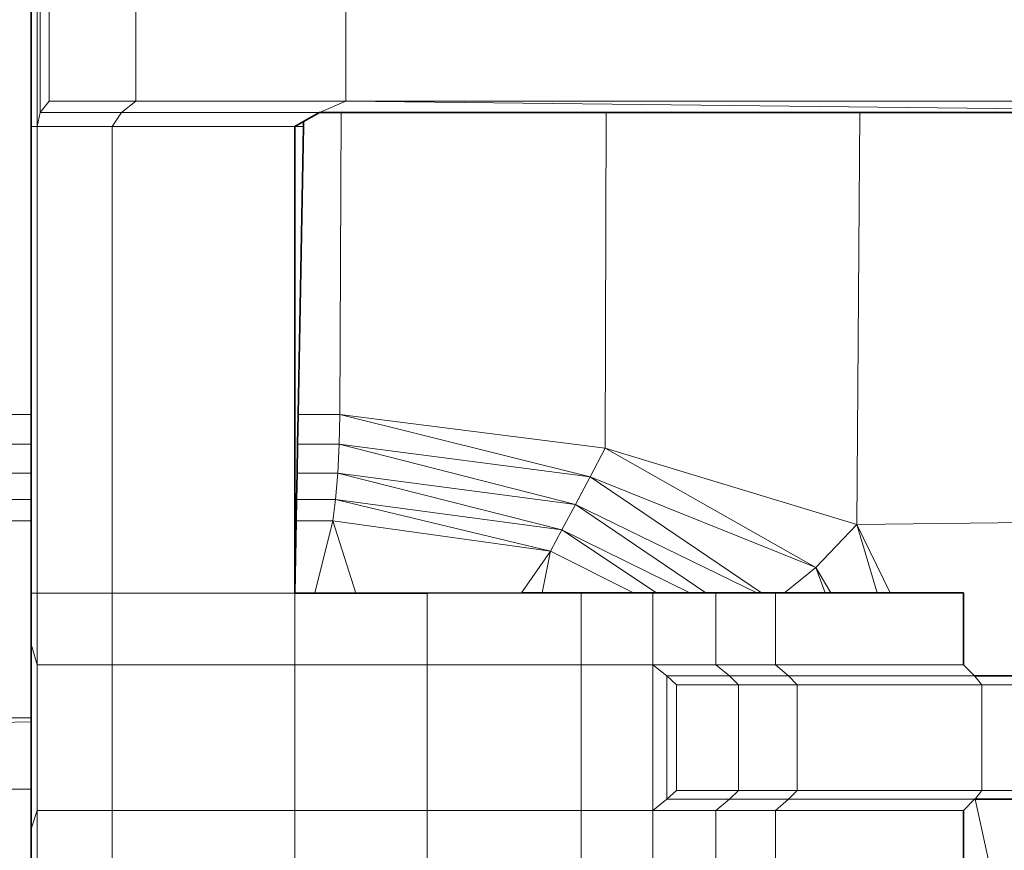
# Model space of a CAD drawing. Header units: inches. Extents: x 0 to 12.9, y 0 to 8.3.
# Tile 23 of 74: x 3.941 to 4.175, y 2.381 to 2.579. Entities that reach past the tile are written whole.
import ezdxf

# ---------------------------------------------------------------- set-up
doc = ezdxf.new("R2010")
doc.units = ezdxf.units.IN
doc.header["$MEASUREMENT"] = 0
doc.layers.add('Default', color=7, linetype='Continuous')

# ---------------------------------------------------------------- blocks, each defined once
blk = doc.blocks.new('MODEL_2')
at = {"lineweight": 0}
for p, q in [((3.9437, 2.58936), (3.9437, 2.55318)), ((3.9437, 2.55318), (3.9437, 2.58936)), ((3.94512, 2.58936), (3.94512, 2.55318)), ((3.94512, 2.55318), (3.94512, 2.58936)), ((3.94582, 2.58559), (3.94582, 2.55648)), ((3.94582, 2.55648), (3.94582, 2.58559)), ((3.94797, 2.58371), (3.94797, 2.55915)), ((3.94797, 2.55915), (3.94797, 2.58371)), ((3.96857, 2.58371), (3.96857, 2.55915)), ((3.96857, 2.55915), (3.96857, 2.58371)), ((4.01859, 2.58371), (4.01859, 2.55915)), ((4.01859, 2.55915), (4.01859, 2.58371)), ((3.94797, 2.55915), (3.94582, 2.55648)), ((3.94582, 2.55648), (3.94797, 2.55915)), ((3.96857, 2.55915), (3.94797, 2.55915)), ((3.94797, 2.55915), (3.96857, 2.55915)), ((3.96857, 2.55915), (3.96521, 2.55648)), ((3.96521, 2.55648), (3.96857, 2.55915)), ((4.01859, 2.55915), (3.96857, 2.55915)), ((3.96857, 2.55915), (4.01859, 2.55915)), ((4.01859, 2.55915), (4.01229, 2.55648)), ((4.01229, 2.55648), (4.01859, 2.55915)), ((4.01859, 2.55915), (4.25637, 2.55648)), ((4.25637, 2.55648), (4.01859, 2.55915)), ((4.01859, 2.55915), (4.25644, 2.55915)), ((4.25644, 2.55915), (4.01859, 2.55915)), ((3.94512, 2.55318), (3.94582, 2.55648)), ((3.94582, 2.55648), (3.94512, 2.55318)), ((3.94582, 2.55648), (3.96521, 2.55648)), ((3.96521, 2.55648), (3.94582, 2.55648)), ((3.96521, 2.55648), (3.963, 2.55318)), ((3.963, 2.55318), (3.96521, 2.55648)), ((3.96521, 2.55648), (4.01229, 2.55648)), ((4.01229, 2.55648), (3.96521, 2.55648)), ((4.01229, 2.55648), (4.00847, 2.55433)), ((4.00847, 2.55433), (4.01229, 2.55648)), ((4.01741, 2.55648), (4.01229, 2.55648)), ((4.01229, 2.55648), (4.01741, 2.55648)), ((4.01741, 2.55648), (4.01715, 2.48468)), ((4.01715, 2.48468), (4.01741, 2.55648)), ((4.08047, 2.55648), (4.01741, 2.55648)), ((4.01741, 2.55648), (4.08047, 2.55648)), ((4.08028, 2.47661), (4.08047, 2.55648)), ((4.08047, 2.55648), (4.08028, 2.47661)), ((4.14083, 2.55648), (4.08047, 2.55648)), ((4.08047, 2.55648), (4.14083, 2.55648)), ((4.14009, 2.45851), (4.14083, 2.55648)), ((4.14083, 2.55648), (4.14009, 2.45851)), ((4.17898, 2.55648), (4.14083, 2.55648)), ((4.14083, 2.55648), (4.17898, 2.55648)), ((3.9437, 2.55318), (3.9437, 2.48468)), ((3.9437, 2.48468), (3.9437, 2.55318)), ((3.9437, 2.55318), (3.94512, 2.55318)), ((3.94512, 2.55318), (3.9437, 2.55318)), ((3.94512, 2.55318), (3.94512, 2.44219)), ((3.94512, 2.44219), (3.94512, 2.55318)), ((3.94512, 2.55318), (3.963, 2.55318)), ((3.963, 2.55318), (3.94512, 2.55318)), ((3.963, 2.55318), (3.963, 2.44219)), ((3.963, 2.44219), (3.963, 2.55318)), ((3.963, 2.55318), (4.00643, 2.55318)), ((4.00643, 2.55318), (3.963, 2.55318)), ((4.00847, 2.55433), (4.00643, 2.55318)), ((4.00643, 2.55318), (4.00643, 2.44219)), ((4.00643, 2.44219), (4.00643, 2.55318)), ((4.00643, 2.55318), (4.00847, 2.55318)), ((4.00847, 2.55318), (4.00721, 2.48468)), ((4.00721, 2.48468), (4.00847, 2.55318)), ((4.00847, 2.55318), (4.00847, 2.55433)), ((3.9437, 2.48468), (3.93159, 2.48468)), ((3.93159, 2.48468), (3.9437, 2.48468)), ((3.9437, 2.47758), (3.9437, 2.48468)), ((3.9437, 2.48468), (3.9437, 2.47758)), ((4.00721, 2.48468), (4.00708, 2.47758)), ((4.00708, 2.47758), (4.00721, 2.48468)), ((4.01715, 2.48468), (4.00721, 2.48468)), ((4.00721, 2.48468), (4.01715, 2.48468)), ((4.01715, 2.48468), (4.017, 2.47758)), ((4.017, 2.47758), (4.01715, 2.48468)), ((4.08028, 2.47661), (4.01715, 2.48468)), ((4.01715, 2.48468), (4.07668, 2.46985)), ((4.01715, 2.48468), (4.08028, 2.47661)), ((4.07668, 2.46985), (4.01715, 2.48468)), ((3.9437, 2.47758), (3.93159, 2.47758)), ((3.93159, 2.47758), (3.9437, 2.47758)), ((3.9437, 2.47068), (3.9437, 2.47758)), ((3.9437, 2.47758), (3.9437, 2.47068)), ((4.00708, 2.47758), (4.00695, 2.47068)), ((4.00695, 2.47068), (4.00708, 2.47758)), ((4.017, 2.47758), (4.00708, 2.47758)), ((4.00708, 2.47758), (4.017, 2.47758)), ((4.017, 2.47758), (4.01665, 2.47068)), ((4.01665, 2.47068), (4.017, 2.47758)), ((4.017, 2.47758), (4.07315, 2.46323)), ((4.07668, 2.46985), (4.017, 2.47758)), ((4.017, 2.47758), (4.07668, 2.46985)), ((4.07315, 2.46323), (4.017, 2.47758)), ((4.08028, 2.47661), (4.07668, 2.46985)), ((4.07668, 2.46985), (4.08028, 2.47661)), ((4.14009, 2.45851), (4.08028, 2.47661)), ((4.08028, 2.47661), (4.14009, 2.45851)), ((4.13035, 2.44828), (4.08028, 2.47661)), ((4.08028, 2.47661), (4.13035, 2.44828)), ((3.9437, 2.47068), (3.93159, 2.47068)), ((3.93159, 2.47068), (3.9437, 2.47068)), ((3.9437, 2.46446), (3.9437, 2.47068)), ((3.9437, 2.47068), (3.9437, 2.46446)), ((4.00695, 2.47068), (4.00684, 2.46446)), ((4.00684, 2.46446), (4.00695, 2.47068)), ((4.01665, 2.47068), (4.00695, 2.47068)), ((4.00695, 2.47068), (4.01665, 2.47068)), ((4.01665, 2.47068), (4.01612, 2.46446)), ((4.01612, 2.46446), (4.01665, 2.47068)), ((4.07315, 2.46323), (4.01665, 2.47068)), ((4.01665, 2.47068), (4.06995, 2.4572)), ((4.01665, 2.47068), (4.07315, 2.46323)), ((4.06995, 2.4572), (4.01665, 2.47068)), ((4.07668, 2.46985), (4.07315, 2.46323)), ((4.07315, 2.46323), (4.07668, 2.46985)), ((4.13035, 2.44828), (4.07668, 2.46985)), ((4.07668, 2.46985), (4.11746, 2.4422)), ((4.07668, 2.46985), (4.13035, 2.44828)), ((4.11746, 2.4422), (4.07668, 2.46985)), ((3.9437, 2.46446), (3.93159, 2.46446)), ((3.93159, 2.46446), (3.9437, 2.46446)), ((3.9437, 2.45937), (3.9437, 2.46446)), ((3.9437, 2.46446), (3.9437, 2.45937)), ((4.00684, 2.46446), (4.00674, 2.45937)), ((4.00674, 2.45937), (4.00684, 2.46446)), ((4.01612, 2.46446), (4.00684, 2.46446)), ((4.00684, 2.46446), (4.01612, 2.46446)), ((4.01612, 2.46446), (4.01545, 2.45937)), ((4.01545, 2.45937), (4.01612, 2.46446)), ((4.06995, 2.4572), (4.01612, 2.46446)), ((4.01612, 2.46446), (4.06723, 2.45211)), ((4.06723, 2.45211), (4.01612, 2.46446)), ((4.01612, 2.46446), (4.06995, 2.4572)), ((4.07315, 2.46323), (4.06995, 2.4572)), ((4.06995, 2.4572), (4.07315, 2.46323)), ((4.07315, 2.46323), (4.10417, 2.4422)), ((4.10417, 2.4422), (4.07315, 2.46323)), ((4.07315, 2.46323), (4.11629, 2.4422)), ((4.11629, 2.4422), (4.07315, 2.46323)), ((3.93159, 2.45937), (3.9437, 2.45937)), ((3.9437, 2.45937), (3.93159, 2.45937)), ((3.9437, 2.45937), (3.9437, 2.44219)), ((3.9437, 2.44219), (3.9437, 2.45937)), ((4.00674, 2.45937), (4.00643, 2.44219)), ((4.00643, 2.44219), (4.00674, 2.45937)), ((4.01545, 2.45937), (4.00674, 2.45937)), ((4.00674, 2.45937), (4.01545, 2.45937)), ((4.01545, 2.45937), (4.01116, 2.44219)), ((4.01116, 2.44219), (4.01545, 2.45937)), ((4.06723, 2.45211), (4.01545, 2.45937)), ((4.01545, 2.45937), (4.02092, 2.44219)), ((4.02092, 2.44219), (4.01545, 2.45937)), ((4.01545, 2.45937), (4.06723, 2.45211)), ((4.14009, 2.45851), (4.21468, 2.4593)), ((4.21468, 2.4593), (4.14009, 2.45851)), ((4.06723, 2.45211), (4.06995, 2.4572)), ((4.06995, 2.4572), (4.06723, 2.45211)), ((4.10039, 2.4422), (4.06995, 2.4572)), ((4.06995, 2.4572), (4.10039, 2.4422)), ((4.09249, 2.4422), (4.06995, 2.4572)), ((4.06995, 2.4572), (4.09249, 2.4422)), ((4.14009, 2.45851), (4.13035, 2.44828)), ((4.13035, 2.44828), (4.14009, 2.45851)), ((4.14803, 2.4422), (4.14009, 2.45851)), ((4.14009, 2.45851), (4.14492, 2.4422)), ((4.06723, 2.45211), (4.06036, 2.4422)), ((4.06036, 2.4422), (4.06723, 2.45211)), ((4.06522, 2.4422), (4.06723, 2.45211)), ((4.06723, 2.45211), (4.06522, 2.4422)), ((4.08702, 2.4422), (4.06723, 2.45211)), ((4.06723, 2.45211), (4.08702, 2.4422)), ((4.13035, 2.44828), (4.12293, 2.4422)), ((4.12293, 2.4422), (4.13035, 2.44828)), ((4.13391, 2.4422), (4.13035, 2.44828)), ((4.13035, 2.44828), (4.13255, 2.4422)), ((3.9437, 2.44219), (3.9437, 2.43005)), ((3.9437, 2.43005), (3.9437, 2.44219)), ((3.9437, 2.44219), (3.94512, 2.44219)), ((3.94512, 2.44219), (3.9437, 2.44219)), ((3.94512, 2.44219), (3.94512, 2.42509)), ((3.94512, 2.42509), (3.94512, 2.44219)), ((3.94512, 2.44219), (3.963, 2.44219)), ((3.963, 2.44219), (3.94512, 2.44219)), ((3.963, 2.44219), (3.963, 2.42509)), ((4.00643, 2.44219), (3.963, 2.44219)), ((3.963, 2.42509), (3.963, 2.44219)), ((3.963, 2.44219), (4.00643, 2.44219)), ((4.00643, 2.42509), (4.00643, 2.44219)), ((4.00643, 2.44219), (4.01116, 2.44219)), ((4.00643, 2.44219), (4.00643, 2.42509)), ((4.01116, 2.44219), (4.00643, 2.44219)), ((4.01116, 2.44219), (4.02092, 2.44219)), ((4.02092, 2.44219), (4.01116, 2.44219)), ((4.02092, 2.44219), (4.03791, 2.44219)), ((4.03791, 2.44219), (4.02092, 2.44219)), ((4.03791, 2.44219), (4.06036, 2.4422)), ((4.06036, 2.4422), (4.03791, 2.44219)), ((4.03791, 2.44219), (4.03791, 2.42509)), ((4.03791, 2.42509), (4.03791, 2.44219)), ((4.06036, 2.4422), (4.06522, 2.4422)), ((4.06522, 2.4422), (4.06036, 2.4422)), ((4.06522, 2.4422), (4.07453, 2.4422)), ((4.07453, 2.4422), (4.06522, 2.4422)), ((4.07453, 2.4422), (4.07453, 2.42509)), ((4.07453, 2.42509), (4.07453, 2.4422)), ((4.07453, 2.4422), (4.08702, 2.4422)), ((4.08702, 2.4422), (4.07453, 2.4422)), ((4.08702, 2.4422), (4.09155, 2.4422)), ((4.09155, 2.4422), (4.08702, 2.4422)), ((4.09155, 2.42509), (4.09155, 2.4422)), ((4.09155, 2.4422), (4.09249, 2.4422)), ((4.09155, 2.4422), (4.09155, 2.42509)), ((4.09249, 2.4422), (4.09155, 2.4422)), ((4.09249, 2.4422), (4.10039, 2.4422)), ((4.10039, 2.4422), (4.09249, 2.4422)), ((4.10039, 2.4422), (4.10417, 2.4422)), ((4.10417, 2.4422), (4.10039, 2.4422)), ((4.10417, 2.4422), (4.10661, 2.4422)), ((4.10661, 2.4422), (4.10417, 2.4422)), ((4.10661, 2.4422), (4.10661, 2.42509)), ((4.10661, 2.42509), (4.10661, 2.4422)), ((4.10661, 2.4422), (4.11629, 2.4422)), ((4.11629, 2.4422), (4.10661, 2.4422)), ((4.11629, 2.4422), (4.11746, 2.4422)), ((4.11746, 2.4422), (4.11629, 2.4422)), ((4.11746, 2.4422), (4.12074, 2.4422)), ((4.12074, 2.4422), (4.11746, 2.4422)), ((4.12074, 2.4422), (4.12074, 2.42509)), ((4.12074, 2.42509), (4.12074, 2.4422)), ((4.12074, 2.4422), (4.12293, 2.4422)), ((4.12293, 2.4422), (4.12074, 2.4422)), ((4.12293, 2.4422), (4.13255, 2.4422)), ((4.13255, 2.4422), (4.12293, 2.4422)), ((4.13255, 2.4422), (4.13391, 2.4422)), ((4.13391, 2.4422), (4.14492, 2.4422)), ((4.14492, 2.4422), (4.13391, 2.4422)), ((4.14492, 2.4422), (4.14803, 2.4422)), ((4.14803, 2.4422), (4.16547, 2.4422)), ((4.16547, 2.4422), (4.14803, 2.4422)), ((4.16547, 2.4422), (4.16547, 2.42509)), ((4.16547, 2.42509), (4.16547, 2.4422)), ((3.9437, 2.43005), (3.9437, 2.4125)), ((3.9437, 2.4125), (3.9437, 2.43005)), ((3.9437, 2.43005), (3.94512, 2.42509)), ((3.94512, 2.42509), (3.9437, 2.43005)), ((3.94512, 2.42509), (3.94512, 2.39048)), ((3.94512, 2.39048), (3.94512, 2.42509)), ((3.94512, 2.42509), (3.963, 2.42509)), ((3.963, 2.42509), (3.94512, 2.42509)), ((3.963, 2.42509), (3.963, 2.39048)), ((3.963, 2.39048), (3.963, 2.42509)), ((3.963, 2.42509), (4.00643, 2.42509)), ((4.00643, 2.42509), (3.963, 2.42509)), ((4.00643, 2.42509), (4.00643, 2.39048)), ((4.00643, 2.39048), (4.00643, 2.42509)), ((4.00643, 2.42509), (4.03791, 2.42509)), ((4.03791, 2.42509), (4.00643, 2.42509)), ((4.03791, 2.42509), (4.03791, 2.39048)), ((4.07453, 2.42509), (4.03791, 2.42509)), ((4.03791, 2.39048), (4.03791, 2.42509)), ((4.03791, 2.42509), (4.07453, 2.42509)), ((4.07453, 2.42509), (4.07453, 2.39048)), ((4.07453, 2.39048), (4.07453, 2.42509)), ((4.07453, 2.42509), (4.09155, 2.42509)), ((4.09155, 2.42509), (4.07453, 2.42509)), ((4.09155, 2.42509), (4.09155, 2.39048)), ((4.09155, 2.39048), (4.09155, 2.42509)), ((4.09155, 2.42509), (4.09493, 2.42247)), ((4.09493, 2.42247), (4.09155, 2.42509)), ((4.09155, 2.42509), (4.10661, 2.42509)), ((4.10661, 2.42509), (4.09155, 2.42509)), ((4.10661, 2.42509), (4.10983, 2.42247)), ((4.12074, 2.42509), (4.10661, 2.42509)), ((4.10983, 2.42247), (4.10661, 2.42509)), ((4.10661, 2.42509), (4.12074, 2.42509)), ((4.12074, 2.42509), (4.12382, 2.42247)), ((4.16547, 2.42509), (4.12074, 2.42509)), ((4.12382, 2.42247), (4.12074, 2.42509)), ((4.12074, 2.42509), (4.16547, 2.42509)), ((4.1681, 2.42247), (4.16547, 2.42509)), ((4.16547, 2.42509), (4.1681, 2.42247)), ((4.09493, 2.42247), (4.09493, 2.3932)), ((4.10983, 2.42247), (4.09493, 2.42247)), ((4.09493, 2.3932), (4.09493, 2.42247)), ((4.09493, 2.42247), (4.0972, 2.42036)), ((4.0972, 2.42036), (4.09493, 2.42247)), ((4.09493, 2.42247), (4.10983, 2.42247)), ((4.10983, 2.42247), (4.112, 2.42036)), ((4.12382, 2.42247), (4.10983, 2.42247)), ((4.112, 2.42036), (4.10983, 2.42247)), ((4.10983, 2.42247), (4.12382, 2.42247)), ((4.1681, 2.42247), (4.12382, 2.42247)), ((4.12382, 2.42247), (4.1681, 2.42247)), ((4.1259, 2.42036), (4.12382, 2.42247)), ((4.12382, 2.42247), (4.1259, 2.42036)), ((4.18945, 2.42247), (4.1681, 2.42247)), ((4.1681, 2.42247), (4.16987, 2.42036)), ((4.16987, 2.42036), (4.1681, 2.42247)), ((4.1681, 2.42247), (4.18945, 2.42247)), ((4.0972, 2.42036), (4.0972, 2.39526)), ((4.0972, 2.39526), (4.0972, 2.42036)), ((4.0972, 2.42036), (4.112, 2.42036)), ((4.112, 2.42036), (4.0972, 2.42036)), ((4.112, 2.42036), (4.112, 2.39526)), ((4.112, 2.39526), (4.112, 2.42036)), ((4.112, 2.42036), (4.1259, 2.42036)), ((4.1259, 2.42036), (4.112, 2.42036)), ((4.1259, 2.42036), (4.1259, 2.39526)), ((4.16987, 2.42036), (4.1259, 2.42036)), ((4.1259, 2.42036), (4.16987, 2.42036)), ((4.1259, 2.39526), (4.1259, 2.42036)), ((4.16987, 2.42036), (4.16987, 2.39526)), ((4.18591, 2.42036), (4.16987, 2.42036)), ((4.16987, 2.39526), (4.16987, 2.42036)), ((4.16987, 2.42036), (4.18591, 2.42036)), ((3.9437, 2.4125), (3.93159, 2.41251)), ((3.93159, 2.41251), (3.9437, 2.4125)), ((3.9437, 2.41155), (3.9437, 2.4125)), ((3.9437, 2.4125), (3.9437, 2.41155)), ((3.93159, 2.41137), (3.9437, 2.41155)), ((3.9437, 2.41155), (3.93159, 2.41137)), ((3.9437, 2.39551), (3.9437, 2.41155)), ((3.9437, 2.41155), (3.9437, 2.39551)), ((3.93159, 2.39551), (3.9437, 2.39551)), ((3.9437, 2.39551), (3.93159, 2.39551)), ((3.9437, 2.39551), (3.9437, 2.38607)), ((3.9437, 2.38607), (3.9437, 2.39551)), ((4.0972, 2.39526), (4.09493, 2.3932)), ((4.09493, 2.3932), (4.0972, 2.39526)), ((4.112, 2.39526), (4.0972, 2.39526)), ((4.0972, 2.39526), (4.112, 2.39526)), ((4.112, 2.39526), (4.10983, 2.3932)), ((4.10983, 2.3932), (4.112, 2.39526)), ((4.1259, 2.39526), (4.112, 2.39526)), ((4.112, 2.39526), (4.1259, 2.39526)), ((4.1259, 2.39526), (4.12382, 2.3932)), ((4.12382, 2.3932), (4.1259, 2.39526)), ((4.1259, 2.39526), (4.16987, 2.39526)), ((4.16987, 2.39526), (4.1259, 2.39526)), ((4.16987, 2.39526), (4.16827, 2.3932)), ((4.16827, 2.3932), (4.16987, 2.39526)), ((4.18591, 2.39526), (4.16987, 2.39526)), ((4.16987, 2.39526), (4.18591, 2.39526)), ((4.09493, 2.3932), (4.09155, 2.39048)), ((4.09155, 2.39048), (4.09493, 2.3932)), ((4.10983, 2.3932), (4.09493, 2.3932)), ((4.09493, 2.3932), (4.10983, 2.3932)), ((4.10983, 2.3932), (4.10661, 2.39048)), ((4.10661, 2.39048), (4.10983, 2.3932)), ((4.12382, 2.3932), (4.10983, 2.3932)), ((4.10983, 2.3932), (4.12382, 2.3932)), ((4.12074, 2.39048), (4.12382, 2.3932)), ((4.12382, 2.3932), (4.12074, 2.39048)), ((4.12382, 2.3932), (4.1681, 2.3932)), ((4.1681, 2.3932), (4.12382, 2.3932)), ((4.1681, 2.3932), (4.16547, 2.39048)), ((4.16547, 2.39048), (4.1681, 2.3932)), ((4.16827, 2.3932), (4.1681, 2.3932)), ((4.1681, 2.3932), (4.16827, 2.3932)), ((4.16827, 2.3932), (4.17141, 2.37862)), ((4.18945, 2.3932), (4.16827, 2.3932)), ((4.17141, 2.37862), (4.16827, 2.3932)), ((4.16827, 2.3932), (4.18945, 2.3932)), ((3.9437, 2.38607), (3.94512, 2.39048)), ((3.94512, 2.39048), (3.9437, 2.38607)), ((3.94512, 2.39048), (3.94512, 2.3734)), ((3.94512, 2.3734), (3.94512, 2.39048)), ((3.94512, 2.39048), (3.963, 2.39048)), ((3.963, 2.39048), (3.94512, 2.39048)), ((3.963, 2.39048), (3.963, 2.3734)), ((3.963, 2.3734), (3.963, 2.39048)), ((3.963, 2.39048), (4.00643, 2.39048)), ((4.00643, 2.39048), (3.963, 2.39048)), ((4.00643, 2.39048), (4.00643, 2.3734)), ((4.03791, 2.39048), (4.00643, 2.39048)), ((4.00643, 2.39048), (4.03791, 2.39048)), ((4.00643, 2.3734), (4.00643, 2.39048)), ((4.07453, 2.39048), (4.03791, 2.39048)), ((4.03791, 2.39048), (4.03791, 2.3734)), ((4.03791, 2.3734), (4.03791, 2.39048)), ((4.03791, 2.39048), (4.07453, 2.39048)), ((4.07453, 2.39048), (4.07453, 2.3734)), ((4.09155, 2.39048), (4.07453, 2.39048)), ((4.07453, 2.3734), (4.07453, 2.39048)), ((4.07453, 2.39048), (4.09155, 2.39048)), ((4.10661, 2.39048), (4.09155, 2.39048)), ((4.09155, 2.39048), (4.10661, 2.39048)), ((4.09155, 2.3734), (4.09155, 2.39048)), ((4.09155, 2.39048), (4.09155, 2.3734)), ((4.10661, 2.39048), (4.10661, 2.3734)), ((4.10661, 2.3734), (4.10661, 2.39048)), ((4.10661, 2.39048), (4.12074, 2.39048)), ((4.12074, 2.39048), (4.10661, 2.39048)), ((4.12074, 2.39048), (4.12074, 2.3734)), ((4.12074, 2.3734), (4.12074, 2.39048)), ((4.12074, 2.39048), (4.16547, 2.39048)), ((4.16547, 2.39048), (4.12074, 2.39048)), ((4.16547, 2.39048), (4.16547, 2.37789)), ((4.16547, 2.37789), (4.16547, 2.39048)), ((3.9437, 2.38607), (3.9437, 2.3734)), ((3.9437, 2.3734), (3.9437, 2.38607))]:
    blk.add_line(p, q, dxfattribs=at).dxf.unprotected_set("ltscale", 0)
at = {"lineweight": 35}
for p, q in [((3.9437, 2.58936), (3.9437, 2.55318)), ((4.00847, 2.55433), (4.01229, 2.55648)), ((4.01741, 2.55648), (4.01229, 2.55648)), ((4.08047, 2.55648), (4.01741, 2.55648)), ((4.14083, 2.55648), (4.08047, 2.55648)), ((4.17898, 2.55648), (4.14083, 2.55648)), ((3.9437, 2.48468), (3.9437, 2.55318)), ((4.00643, 2.55318), (4.00847, 2.55433)), ((4.00643, 2.55318), (4.00643, 2.44219)), ((4.00721, 2.48468), (4.00847, 2.55318)), ((4.00847, 2.55433), (4.00847, 2.55318)), ((3.9437, 2.47758), (3.9437, 2.48468)), ((4.00708, 2.47758), (4.00721, 2.48468)), ((3.9437, 2.47068), (3.9437, 2.47758)), ((4.00695, 2.47068), (4.00708, 2.47758)), ((3.9437, 2.46446), (3.9437, 2.47068)), ((4.00684, 2.46446), (4.00695, 2.47068)), ((3.9437, 2.45937), (3.9437, 2.46446)), ((4.00674, 2.45937), (4.00684, 2.46446)), ((3.9437, 2.44219), (3.9437, 2.45937)), ((4.00643, 2.44219), (4.00674, 2.45937)), ((3.9437, 2.43005), (3.9437, 2.44219)), ((4.00643, 2.44219), (4.01116, 2.44219)), ((4.01116, 2.44219), (4.02092, 2.44219)), ((4.02092, 2.44219), (4.03791, 2.44219)), ((4.03791, 2.44219), (4.06036, 2.4422)), ((4.06036, 2.4422), (4.06522, 2.4422)), ((4.06522, 2.4422), (4.07453, 2.4422)), ((4.08702, 2.4422), (4.07453, 2.4422)), ((4.09155, 2.4422), (4.08702, 2.4422)), ((4.09155, 2.4422), (4.09249, 2.4422)), ((4.09249, 2.4422), (4.10039, 2.4422)), ((4.10039, 2.4422), (4.10417, 2.4422)), ((4.10417, 2.4422), (4.10661, 2.4422)), ((4.11629, 2.4422), (4.10661, 2.4422)), ((4.11746, 2.4422), (4.11629, 2.4422)), ((4.12074, 2.4422), (4.11746, 2.4422)), ((4.12293, 2.4422), (4.12074, 2.4422)), ((4.13255, 2.4422), (4.12293, 2.4422)), ((4.13391, 2.4422), (4.13255, 2.4422)), ((4.14492, 2.4422), (4.13391, 2.4422)), ((4.14803, 2.4422), (4.14492, 2.4422)), ((4.16547, 2.4422), (4.14803, 2.4422)), ((4.16547, 2.42509), (4.16547, 2.4422)), ((3.9437, 2.4125), (3.9437, 2.43005)), ((4.1681, 2.42247), (4.16547, 2.42509)), ((4.18945, 2.42247), (4.1681, 2.42247)), ((3.9437, 2.41155), (3.9437, 2.4125)), ((3.9437, 2.39551), (3.9437, 2.41155)), ((3.9437, 2.38607), (3.9437, 2.39551)), ((4.1681, 2.3932), (4.16547, 2.39048)), ((4.16827, 2.3932), (4.1681, 2.3932)), ((4.18945, 2.3932), (4.16827, 2.3932)), ((4.16547, 2.37789), (4.16547, 2.39048)), ((3.9437, 2.3734), (3.9437, 2.38607))]:
    blk.add_line(p, q, dxfattribs=at)
blk = doc.blocks.new('Page 1')
at = {"layer": 'Default'}
blk.add_blockref('MODEL_2', (0, 0), dxfattribs=at)

msp = doc.modelspace()

# ---------------------------------------------------------------- block references
msp.add_blockref('Page 1', (0, 0))

doc.saveas('drawing.dxf')
